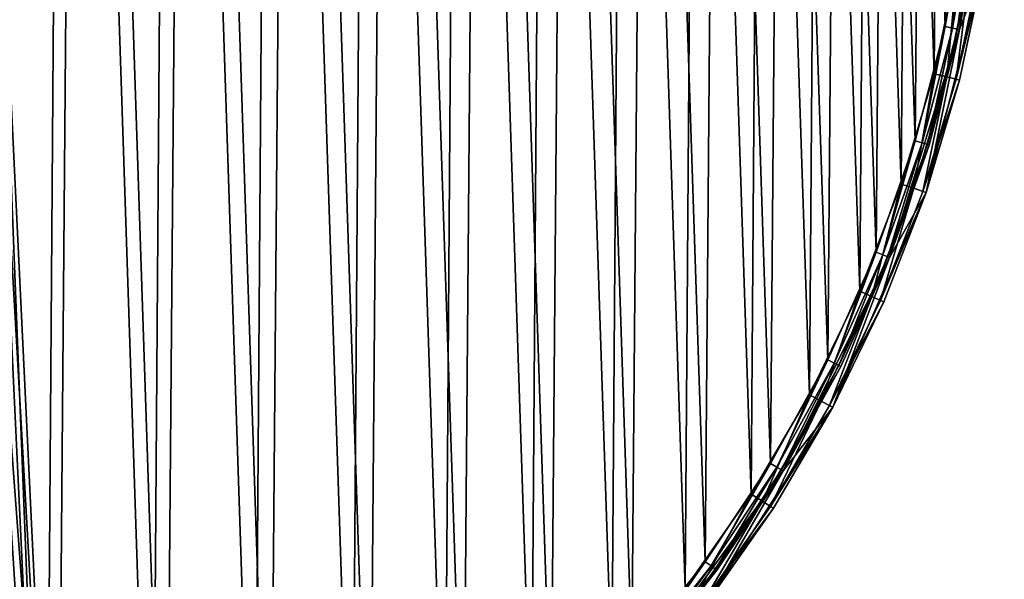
# Model space of a CAD drawing. Header units: millimetres. Extents: x 14 to 1324, y -100 to 100.
# Tile 176 of 214: x 987 to 1055, y -59 to -20. Entities that reach past the tile are written whole.
import ezdxf

# ---------------------------------------------------------------- set-up
doc = ezdxf.new("R2010")
doc.units = ezdxf.units.MM
doc.header["$LTSCALE"] = 25.4
doc.layers.get('0').update_dxf_attribs({"true_color": 0xff5454})

# ---------------------------------------------------------------- blocks, each defined once
blk = doc.blocks.new('HERMANOS-V-8032.STL')
at = {"color": 250, "true_color": 0x262626}
mesh = blk.add_polyface(dxfattribs=at)
corners = [(857.661, 24.628, 14), (855.502, 4.916, 14), (854.965, 8.762, 14), (857.663, 21.157, 14), (862.866, 39.856, 14), (862.467, 36.82, 14), (869.784, 51.479, 14), (870.447, 54.052, 14), (879.413, 64.734, 14), (880.207, 66.848, 14), (891.093, 76.224, 14), (891.894, 77.912, 14), (904.505, 85.634, 14), (905.203, 86.959, 14), (919.283, 92.708, 14), (919.792, 93.754, 14), (935.024, 97.253, 14), (935.282, 98.12, 14), (951.298, 99.146, 14), (951.271, 99.945, 14), (967.346, 99.182, 14), (967.661, 98.334, 14), (983.091, 95.85, 14), (983.668, 94.84, 14), (998.097, 90.035, 14), (998.882, 88.758, 14), (1011.976, 81.888, 14), (1012.887, 80.256, 14), (1024.369, 71.621, 14), (1025.301, 69.565, 14), (1034.954, 59.499, 14), (1035.786, 56.976, 14), (1043.458, 45.836, 14), (1044.057, 42.833, 14), (1049.659, 30.985, 14), (1049.886, 27.521, 14), (1053.398, 15.332, 14), (1053.116, 11.459, 14), (1053.659, -4.916, 14), (1054.578, -0.718, 14), (854.85, -7.331, 14), (856.045, -11.459, 14), (857.317, -23.234, 14), (859.275, -27.521, 14), (862.304, -38.535, 14), (865.104, -42.833, 14), (869.68, -52.839, 14), (873.375, -56.976, 14), (879.255, -65.773, 14), (883.86, -69.565, 14), (890.782, -77.005, 14), (896.275, -80.256, 14), (903.96, -86.241, 14), (910.28, -88.758, 14), (918.45, -93.245, 14), (925.493, -94.84, 14), (933.875, -97.833, 14), (941.5, -98.334, 14), (949.837, -99.887, 14), (957.863, -99.146, 14), (965.921, -99.355, 14), (974.137, -97.253, 14), (981.712, -96.249, 14), (989.878, -92.708, 14), (996.8, -90.65, 14), (1004.656, -85.634, 14), (1010.795, -82.704, 14), (1018.068, -76.224, 14), (1023.333, -72.616, 14), (1029.748, -64.734, 14), (1034.092, -60.647, 14), (1039.377, -51.479, 14), (1042.79, -47.107, 14), (1046.694, -36.82, 14), (1049.204, -32.347, 14), (1051.498, -21.157, 14), (1053.168, -16.749, 14)]
mesh.append_faces([[corners[k] for k in face] for face in [(0, 1, 2), (1, 0, 3), (3, 4, 5), (5, 4, 6), (6, 7, 8), (8, 9, 10), (10, 11, 12), (12, 13, 14), (14, 15, 16), (16, 17, 18), (18, 20, 21), (21, 22, 23), (23, 24, 25), (25, 26, 27), (27, 28, 29), (29, 30, 31), (31, 32, 33), (33, 34, 35), (35, 36, 37), (37, 36, 38), (40, 41, 42), (41, 2, 1), (42, 43, 44), (44, 45, 46), (46, 47, 48), (48, 49, 50), (50, 51, 52), (52, 53, 54), (54, 55, 56), (56, 57, 58), (58, 59, 60), (60, 61, 62), (62, 63, 64), (64, 65, 66), (66, 67, 68), (68, 69, 70), (70, 71, 72), (72, 73, 74), (74, 75, 76), (76, 38, 39)]], dxfattribs={"vtx0": -1, "vtx1": -1, "color": 250})
mesh.append_faces([[corners[k] for k in face] for face in [(3, 0, 4), (6, 4, 7), (8, 7, 9), (10, 9, 11), (12, 11, 13), (14, 13, 15), (16, 15, 17), (18, 17, 19), (18, 19, 20), (21, 20, 22), (23, 22, 24), (25, 24, 26), (27, 26, 28), (29, 28, 30), (31, 30, 32), (33, 32, 34), (35, 34, 36), (38, 36, 39), (41, 40, 2), (42, 41, 43), (44, 43, 45), (46, 45, 47), (48, 47, 49), (50, 49, 51), (52, 51, 53), (54, 53, 55), (56, 55, 57), (58, 57, 59), (60, 59, 61), (62, 61, 63), (64, 63, 65), (66, 65, 67), (68, 67, 69), (70, 69, 71), (72, 71, 73), (74, 73, 75), (76, 75, 38)]], dxfattribs={"vtx0": -1, "vtx2": -1, "color": 250})
mesh = blk.add_polyface(dxfattribs=at)
corners = [(856.645, -7.199, 29), (856.758, 8.604, 29), (856.383, 0.705, 29), (857.542, -15.056, 29), (857.768, 16.448, 29), (859.068, -22.816, 29), (859.405, 24.185, 29), (861.213, -30.427, 29), (861.66, 31.765, 29), (863.965, -37.842, 29), (864.517, 39.139, 29), (867.303, -45.01, 29), (867.959, 46.259, 29), (871.208, -51.887, 29), (871.962, 53.079, 29), (875.654, -58.428, 29), (876.501, 59.555, 29), (880.611, -64.589, 29), (881.546, 65.645, 29), (886.048, -70.332, 29), (887.065, 71.309, 29), (891.93, -75.618, 29), (893.022, 76.51, 29), (898.218, -80.414, 29), (899.378, 81.215, 29), (904.871, -84.689, 29), (906.092, 85.394, 29), (911.847, -88.414, 29), (913.121, 89.019, 29), (919.1, -91.566, 29), (920.418, 92.066, 29), (926.583, -94.124, 29), (924.03, 1.275, 29), (924.181, -3.293, 29), (925.011, -7.787, 29), (926.502, -12.107, 29), (928.62, -16.157, 29), (934.248, -96.072, 29), (931.318, -19.845, 29), (934.536, -23.091, 29), (942.044, -97.397, 29), (938.201, -25.82, 29), (942.232, -27.973, 29), (949.922, -98.089, 29), (946.54, -29.501, 29), (951.026, -30.37, 29), (957.83, -98.146, 29), (955.592, -30.561, 29), (960.136, -30.068, 29), (965.717, -97.566, 29), (964.555, -28.905, 29), (968.752, -27.095, 29), (973.532, -96.354, 29), (972.632, -24.68, 29), (976.109, -21.714, 29), (981.224, -94.517, 29), (979.105, -18.263, 29), (981.553, -14.404, 29), (988.743, -92.066, 29), (983.398, -10.223, 29), (984.6, -5.814, 29), (985.131, -1.275, 29), (927.937, 94.517, 29), (924.561, 5.814, 29), (925.763, 10.223, 29), (927.608, 14.404, 29), (930.056, 18.263, 29), (935.629, 96.354, 29), (933.052, 21.714, 29), (936.529, 24.68, 29), (943.444, 97.566, 29), (940.409, 27.095, 29), (944.606, 28.905, 29), (951.331, 98.146, 29), (949.025, 30.068, 29), (953.569, 30.561, 29), (959.239, 98.089, 29), (958.135, 30.37, 29), (962.622, 29.501, 29), (967.117, 97.397, 29), (966.929, 27.973, 29), (970.96, 25.82, 29), (974.913, 96.072, 29), (974.625, 23.091, 29), (977.843, 19.845, 29), (982.578, 94.124, 29), (980.541, 16.157, 29), (982.659, 12.107, 29), (990.061, 91.566, 29), (984.15, 7.787, 29), (984.98, 3.293, 29), (996.04, -89.019, 29), (997.314, 88.414, 29), (1003.069, -85.394, 29), (1004.29, 84.689, 29), (1009.783, -81.215, 29), (1010.943, 80.414, 29), (1016.139, -76.51, 29), (1017.231, 75.618, 29), (1022.096, -71.309, 29), (1023.113, 70.332, 29), (1027.615, -65.645, 29), (1028.55, 64.589, 29), (1032.66, -59.555, 29), (1033.507, 58.428, 29), (1037.199, -53.079, 29), (1037.953, 51.887, 29), (1041.203, -46.259, 29), (1041.858, 45.01, 29), (1044.644, -39.139, 29), (1045.197, 37.842, 29), (1047.501, -31.765, 29), (1047.948, 30.427, 29), (1049.756, -24.185, 29), (1050.093, 22.816, 29), (1051.393, -16.448, 29), (1051.62, 15.056, 29), (1052.403, -8.604, 29), (1052.516, 7.199, 29), (1052.778, -0.705, 29)]
mesh.append_faces([[corners[k] for k in face] for face in [(0, 1, 2), (118, 117, 119)]], dxfattribs={"vtx0": -1, "color": 250})
mesh.append_faces([[corners[k] for k in face] for face in [(1, 3, 4), (4, 5, 6), (6, 7, 8), (8, 9, 10), (10, 11, 12), (12, 13, 14), (14, 15, 16), (16, 17, 18), (18, 19, 20), (20, 21, 22), (22, 23, 24), (24, 25, 26), (26, 27, 28), (28, 29, 30), (32, 31, 33), (33, 31, 34), (34, 31, 35), (35, 31, 36), (36, 37, 38), (38, 37, 39), (39, 40, 41), (41, 40, 42), (42, 43, 44), (44, 43, 45), (45, 46, 47), (47, 46, 48), (48, 49, 50), (50, 49, 51), (51, 52, 53), (53, 52, 54), (54, 55, 56), (56, 55, 57), (57, 58, 59), (59, 58, 60), (60, 58, 61), (62, 66, 67), (67, 69, 70), (70, 72, 73), (73, 75, 76), (76, 78, 79), (79, 81, 82), (82, 84, 85), (85, 87, 88), (88, 91, 92), (92, 93, 94), (94, 95, 96), (96, 97, 98), (98, 99, 100), (100, 101, 102), (102, 103, 104), (104, 105, 106), (106, 107, 108), (108, 109, 110), (110, 111, 112), (112, 113, 114), (114, 115, 116), (116, 117, 118)]], dxfattribs={"vtx0": -1, "vtx1": -1, "color": 250})
mesh.append_faces([[corners[k] for k in face] for face in [(30, 31, 32), (88, 61, 58)]], dxfattribs={"vtx0": -1, "vtx1": -1, "vtx2": -1, "color": 250})
mesh.append_faces([[corners[k] for k in face] for face in [(1, 0, 3), (4, 3, 5), (6, 5, 7), (8, 7, 9), (10, 9, 11), (12, 11, 13), (14, 13, 15), (16, 15, 17), (18, 17, 19), (20, 19, 21), (22, 21, 23), (24, 23, 25), (26, 25, 27), (28, 27, 29), (30, 29, 31), (36, 31, 37), (39, 37, 40), (42, 40, 43), (45, 43, 46), (48, 46, 49), (51, 49, 52), (54, 52, 55), (57, 55, 58), (32, 62, 30), (62, 32, 63), (62, 63, 64), (62, 64, 65), (62, 65, 66), (67, 66, 68), (67, 68, 69), (70, 69, 71), (70, 71, 72), (73, 72, 74), (73, 74, 75), (76, 75, 77), (76, 77, 78), (79, 78, 80), (79, 80, 81), (82, 81, 83), (82, 83, 84), (85, 84, 86), (85, 86, 87), (88, 87, 89), (88, 89, 90), (88, 90, 61), (88, 58, 91), (92, 91, 93), (94, 93, 95), (96, 95, 97), (98, 97, 99), (100, 99, 101), (102, 101, 103), (104, 103, 105), (106, 105, 107), (108, 107, 109), (110, 109, 111), (112, 111, 113), (114, 113, 115), (116, 115, 117)]], dxfattribs={"vtx0": -1, "vtx2": -1, "color": 250})
mesh = blk.add_polyface(dxfattribs=at)
corners = [(927.337, 94.345, 28.2), (924.03, 1.275, 28.2), (919.639, 91.773, 28.2), (924.561, 5.814, 28.2), (925.763, 10.223, 28.2), (927.608, 14.404, 28.2), (935.221, 96.273, 28.2), (930.056, 18.263, 28.2), (933.052, 21.714, 28.2), (936.529, 24.68, 28.2), (943.237, 97.543, 28.2), (940.409, 27.095, 28.2), (944.606, 28.905, 28.2), (951.331, 98.146, 28.2), (949.025, 30.068, 28.2), (953.569, 30.561, 28.2), (959.447, 98.079, 28.2), (958.135, 30.37, 28.2), (962.622, 29.501, 28.2), (967.53, 97.343, 28.2), (966.929, 27.973, 28.2), (970.96, 25.82, 28.2), (975.524, 95.941, 28.2), (974.625, 23.091, 28.2), (977.843, 19.845, 28.2), (983.375, 93.884, 28.2), (980.541, 16.157, 28.2), (982.659, 12.107, 28.2), (984.15, 7.787, 28.2), (991.029, 91.185, 28.2), (984.98, 3.293, 28.2), (985.131, -1.275, 28.2), (989.522, -91.773, 28.2), (996.981, -88.574, 28.2), (998.435, 87.864, 28.2), (1004.151, -84.77, 28.2), (1005.541, 83.942, 28.2), (1010.982, -80.387, 28.2), (1012.299, 79.447, 28.2), (1017.428, -75.455, 28.2), (1018.662, 74.409, 28.2), (1023.444, -70.008, 28.2), (1024.588, 68.863, 28.2), (1028.99, -64.082, 28.2), (1030.036, 62.847, 28.2), (1034.028, -57.718, 28.2), (1034.968, 56.401, 28.2), (1038.523, -50.96, 28.2), (1039.351, 49.57, 28.2), (1042.444, -43.854, 28.2), (1043.155, 42.401, 28.2), (1045.766, -36.449, 28.2), (1046.354, 34.942, 28.2), (1048.464, -28.794, 28.2), (1048.926, 27.244, 28.2), (1050.521, -20.943, 28.2), (1050.853, 19.36, 28.2), (1051.923, -12.949, 28.2), (1052.123, 11.343, 28.2), (1052.66, -4.866, 28.2), (1052.727, 3.25, 28.2), (856.501, 4.866, 28.2), (857.038, -11.343, 28.2), (856.434, -3.25, 28.2), (857.238, 12.949, 28.2), (858.308, -19.36, 28.2), (858.64, 20.943, 28.2), (860.235, -27.244, 28.2), (860.697, 28.794, 28.2), (862.807, -34.942, 28.2), (863.396, 36.449, 28.2), (866.006, -42.401, 28.2), (866.717, 43.854, 28.2), (869.81, -49.57, 28.2), (870.638, 50.96, 28.2), (874.193, -56.401, 28.2), (875.133, 57.718, 28.2), (879.125, -62.847, 28.2), (880.171, 64.082, 28.2), (884.573, -68.863, 28.2), (885.717, 70.008, 28.2), (890.499, -74.409, 28.2), (891.733, 75.455, 28.2), (896.862, -79.447, 28.2), (898.179, 80.387, 28.2), (903.62, -83.942, 28.2), (905.01, 84.77, 28.2), (910.726, -87.864, 28.2), (912.18, 88.574, 28.2), (918.132, -91.185, 28.2), (925.786, -93.884, 28.2), (924.181, -3.293, 28.2), (925.011, -7.787, 28.2), (926.502, -12.107, 28.2), (933.637, -95.941, 28.2), (928.62, -16.157, 28.2), (931.318, -19.845, 28.2), (934.536, -23.091, 28.2), (941.632, -97.343, 28.2), (938.201, -25.82, 28.2), (942.232, -27.973, 28.2), (949.714, -98.079, 28.2), (946.54, -29.501, 28.2), (951.026, -30.37, 28.2), (957.83, -98.146, 28.2), (955.592, -30.561, 28.2), (960.136, -30.068, 28.2), (965.924, -97.543, 28.2), (964.555, -28.905, 28.2), (968.752, -27.095, 28.2), (973.94, -96.273, 28.2), (972.632, -24.68, 28.2), (976.109, -21.714, 28.2), (981.824, -94.345, 28.2), (979.105, -18.263, 28.2), (981.553, -14.404, 28.2), (983.398, -10.223, 28.2), (984.6, -5.814, 28.2)]
mesh.append_faces([[corners[k] for k in face] for face in [(59, 58, 60), (61, 62, 63)]], dxfattribs={"vtx0": -1, "color": 250})
mesh.append_faces([[corners[k] for k in face] for face in [(0, 1, 2), (1, 0, 3), (3, 0, 4), (4, 0, 5), (5, 6, 7), (7, 6, 8), (8, 6, 9), (9, 10, 11), (11, 10, 12), (12, 13, 14), (14, 13, 15), (15, 16, 17), (17, 16, 18), (18, 19, 20), (20, 19, 21), (21, 22, 23), (23, 22, 24), (24, 25, 26), (26, 25, 27), (27, 25, 28), (28, 29, 30), (30, 29, 31), (32, 29, 33), (33, 34, 35), (35, 36, 37), (37, 38, 39), (39, 40, 41), (41, 42, 43), (43, 44, 45), (45, 46, 47), (47, 48, 49), (49, 50, 51), (51, 52, 53), (53, 54, 55), (55, 56, 57), (57, 58, 59), (62, 64, 65), (65, 66, 67), (67, 68, 69), (69, 70, 71), (71, 72, 73), (73, 74, 75), (75, 76, 77), (77, 78, 79), (79, 80, 81), (81, 82, 83), (83, 84, 85), (85, 86, 87), (87, 88, 89), (89, 2, 90), (90, 93, 94), (94, 97, 98), (98, 100, 101), (101, 103, 104), (104, 106, 107), (107, 109, 110), (110, 112, 113), (113, 116, 32)]], dxfattribs={"vtx0": -1, "vtx1": -1, "color": 250})
mesh.append_faces([[corners[k] for k in face] for face in [(31, 29, 32), (90, 2, 1)]], dxfattribs={"vtx0": -1, "vtx1": -1, "vtx2": -1, "color": 250})
mesh.append_faces([[corners[k] for k in face] for face in [(5, 0, 6), (9, 6, 10), (12, 10, 13), (15, 13, 16), (18, 16, 19), (21, 19, 22), (24, 22, 25), (28, 25, 29), (33, 29, 34), (35, 34, 36), (37, 36, 38), (39, 38, 40), (41, 40, 42), (43, 42, 44), (45, 44, 46), (47, 46, 48), (49, 48, 50), (51, 50, 52), (53, 52, 54), (55, 54, 56), (57, 56, 58), (62, 61, 64), (65, 64, 66), (67, 66, 68), (69, 68, 70), (71, 70, 72), (73, 72, 74), (75, 74, 76), (77, 76, 78), (79, 78, 80), (81, 80, 82), (83, 82, 84), (85, 84, 86), (87, 86, 88), (89, 88, 2), (90, 1, 91), (90, 91, 92), (90, 92, 93), (94, 93, 95), (94, 95, 96), (94, 96, 97), (98, 97, 99), (98, 99, 100), (101, 100, 102), (101, 102, 103), (104, 103, 105), (104, 105, 106), (107, 106, 108), (107, 108, 109), (110, 109, 111), (110, 111, 112), (113, 112, 114), (113, 114, 115), (113, 115, 116), (32, 116, 117), (32, 117, 31)]], dxfattribs={"vtx0": -1, "vtx2": -1, "color": 250})
mesh = blk.add_polyface(dxfattribs=at)
corners = [(1053.659, -4.916, 14), (1051.498, -21.157, 14), (1052.914, -13.081, 27.2)]
mesh.append_faces([[corners[k] for k in face] for face in [(0, 1, 2)]], dxfattribs={"color": 250})
mesh = blk.add_polyface(dxfattribs=at)
corners = [(1051.923, -12.949, 28.2), (1051.01, -21.05, 28.066), (1050.521, -20.943, 28.2), (1052.419, -13.015, 28.066)]
mesh.append_faces([[corners[k] for k in face] for face in [(0, 1, 2), (1, 0, 3)]], dxfattribs={"vtx0": -1, "color": 250})
mesh = blk.add_polyface(dxfattribs=at)
corners = [(1052.419, -13.015, 28.066), (1051.367, -21.128, 27.7), (1051.01, -21.05, 28.066), (1052.781, -13.063, 27.7)]
mesh.append_faces([[corners[k] for k in face] for face in [(0, 1, 2), (1, 0, 3)]], dxfattribs={"vtx0": -1, "color": 250})
mesh = blk.add_polyface(dxfattribs=at)
corners = [(1051.367, -21.128, 27.7), (1052.914, -13.081, 27.2), (1051.498, -21.157, 27.2), (1052.781, -13.063, 27.7)]
mesh.append_faces([[corners[k] for k in face] for face in [(0, 1, 2), (1, 0, 3)]], dxfattribs={"vtx0": -1, "color": 250})
mesh = blk.add_polyface(dxfattribs=at)
corners = [(1052.914, -13.081, 27.2), (1051.498, -21.157, 14), (1051.498, -21.157, 27.2)]
mesh.append_faces([[corners[k] for k in face] for face in [(0, 1, 2)]], dxfattribs={"color": 250})
mesh = blk.add_polyface(dxfattribs=at)
corners = [(1053.168, -16.749, 27.2), (1049.204, -32.347, 14), (1053.168, -16.749, 14)]
mesh.append_faces([[corners[k] for k in face] for face in [(0, 1, 2)]], dxfattribs={"color": 250})
mesh = blk.add_polyface(dxfattribs=at)
corners = [(1053.168, -16.749, 27.2), (1051.5, -24.628, 27.2), (1049.204, -32.347, 14)]
mesh.append_faces([[corners[k] for k in face] for face in [(0, 1, 2)]], dxfattribs={"color": 250})
mesh = blk.add_polyface(dxfattribs=at)
corners = [(1050.628, -24.406, 28.759), (1051.393, -16.448, 29), (1049.756, -24.185, 29), (1052.281, -16.599, 28.759)]
mesh.append_faces([[corners[k] for k in face] for face in [(0, 1, 2), (1, 0, 3)]], dxfattribs={"vtx0": -1, "color": 250})
mesh = blk.add_polyface(dxfattribs=at)
corners = [(1051.267, -24.569, 28.1), (1052.281, -16.599, 28.759), (1050.628, -24.406, 28.759), (1052.93, -16.709, 28.1)]
mesh.append_faces([[corners[k] for k in face] for face in [(0, 1, 2), (1, 0, 3)]], dxfattribs={"vtx0": -1, "color": 250})
mesh = blk.add_polyface(dxfattribs=at)
corners = [(1053.168, -16.749, 27.2), (1051.267, -24.569, 28.1), (1051.5, -24.628, 27.2), (1052.93, -16.709, 28.1)]
mesh.append_faces([[corners[k] for k in face] for face in [(0, 1, 2), (1, 0, 3)]], dxfattribs={"vtx0": -1, "color": 250})
mesh = blk.add_polyface(dxfattribs=at)
corners = [(1050.521, -20.943, 28.2), (1048.942, -28.941, 28.066), (1048.464, -28.794, 28.2), (1051.01, -21.05, 28.066)]
mesh.append_faces([[corners[k] for k in face] for face in [(0, 1, 2), (1, 0, 3)]], dxfattribs={"vtx0": -1, "color": 250})
mesh = blk.add_polyface(dxfattribs=at)
corners = [(1051.498, -21.157, 14), (1046.694, -36.82, 14), (1049.42, -29.088, 27.2)]
mesh.append_faces([[corners[k] for k in face] for face in [(0, 1, 2)]], dxfattribs={"color": 250})
mesh = blk.add_polyface(dxfattribs=at)
corners = [(1051.01, -21.05, 28.066), (1049.292, -29.048, 27.7), (1048.942, -28.941, 28.066), (1051.367, -21.128, 27.7)]
mesh.append_faces([[corners[k] for k in face] for face in [(0, 1, 2), (1, 0, 3)]], dxfattribs={"vtx0": -1, "color": 250})
mesh = blk.add_polyface(dxfattribs=at)
corners = [(1049.292, -29.048, 27.7), (1051.498, -21.157, 27.2), (1049.42, -29.088, 27.2), (1051.367, -21.128, 27.7)]
mesh.append_faces([[corners[k] for k in face] for face in [(0, 1, 2), (1, 0, 3)]], dxfattribs={"vtx0": -1, "color": 250})
mesh = blk.add_polyface(dxfattribs=at)
corners = [(1051.498, -21.157, 14), (1049.42, -29.088, 27.2), (1051.498, -21.157, 27.2)]
mesh.append_faces([[corners[k] for k in face] for face in [(0, 1, 2)]], dxfattribs={"color": 250})
mesh = blk.add_polyface(dxfattribs=at)
corners = [(1048.353, -32.056, 28.759), (1049.756, -24.185, 29), (1047.501, -31.765, 29), (1050.628, -24.406, 28.759)]
mesh.append_faces([[corners[k] for k in face] for face in [(0, 1, 2), (1, 0, 3)]], dxfattribs={"vtx0": -1, "color": 250})
mesh = blk.add_polyface(dxfattribs=at)
corners = [(1048.976, -32.269, 28.1), (1050.628, -24.406, 28.759), (1048.353, -32.056, 28.759), (1051.267, -24.569, 28.1)]
mesh.append_faces([[corners[k] for k in face] for face in [(0, 1, 2), (1, 0, 3)]], dxfattribs={"vtx0": -1, "color": 250})
mesh = blk.add_polyface(dxfattribs=at)
corners = [(1051.5, -24.628, 27.2), (1048.976, -32.269, 28.1), (1049.204, -32.347, 27.2), (1051.267, -24.569, 28.1)]
mesh.append_faces([[corners[k] for k in face] for face in [(0, 1, 2), (1, 0, 3)]], dxfattribs={"vtx0": -1, "color": 250})
mesh = blk.add_polyface(dxfattribs=at)
corners = [(1051.5, -24.628, 27.2), (1049.204, -32.347, 27.2), (1049.204, -32.347, 14)]
mesh.append_faces([[corners[k] for k in face] for face in [(0, 1, 2)]], dxfattribs={"color": 250})
mesh = blk.add_polyface(dxfattribs=at)
corners = [(1048.464, -28.794, 28.2), (1046.23, -36.634, 28.066), (1045.766, -36.449, 28.2), (1048.942, -28.941, 28.066)]
mesh.append_faces([[corners[k] for k in face] for face in [(0, 1, 2), (1, 0, 3)]], dxfattribs={"vtx0": -1, "color": 250})
mesh = blk.add_polyface(dxfattribs=at)
corners = [(1048.942, -28.941, 28.066), (1046.57, -36.77, 27.7), (1046.23, -36.634, 28.066), (1049.292, -29.048, 27.7)]
mesh.append_faces([[corners[k] for k in face] for face in [(0, 1, 2), (1, 0, 3)]], dxfattribs={"vtx0": -1, "color": 250})
mesh = blk.add_polyface(dxfattribs=at)
corners = [(1046.57, -36.77, 27.7), (1049.42, -29.088, 27.2), (1046.694, -36.82, 27.2), (1049.292, -29.048, 27.7)]
mesh.append_faces([[corners[k] for k in face] for face in [(0, 1, 2), (1, 0, 3)]], dxfattribs={"vtx0": -1, "color": 250})
mesh = blk.add_polyface(dxfattribs=at)
corners = [(1049.42, -29.088, 27.2), (1046.694, -36.82, 14), (1046.694, -36.82, 27.2)]
mesh.append_faces([[corners[k] for k in face] for face in [(0, 1, 2)]], dxfattribs={"color": 250})
mesh = blk.add_polyface(dxfattribs=at)
corners = [(1045.469, -39.497, 28.759), (1047.501, -31.765, 29), (1044.644, -39.139, 29), (1048.353, -32.056, 28.759)]
mesh.append_faces([[corners[k] for k in face] for face in [(0, 1, 2), (1, 0, 3)]], dxfattribs={"vtx0": -1, "color": 250})
mesh = blk.add_polyface(dxfattribs=at)
corners = [(1049.204, -32.347, 14), (1046.295, -39.856, 27.2), (1042.79, -47.107, 14)]
mesh.append_faces([[corners[k] for k in face] for face in [(0, 1, 2)]], dxfattribs={"color": 250})
mesh = blk.add_polyface(dxfattribs=at)
corners = [(1046.074, -39.76, 28.1), (1048.353, -32.056, 28.759), (1045.469, -39.497, 28.759), (1048.976, -32.269, 28.1)]
mesh.append_faces([[corners[k] for k in face] for face in [(0, 1, 2), (1, 0, 3)]], dxfattribs={"vtx0": -1, "color": 250})
mesh = blk.add_polyface(dxfattribs=at)
corners = [(1049.204, -32.347, 27.2), (1046.074, -39.76, 28.1), (1046.295, -39.856, 27.2), (1048.976, -32.269, 28.1)]
mesh.append_faces([[corners[k] for k in face] for face in [(0, 1, 2), (1, 0, 3)]], dxfattribs={"vtx0": -1, "color": 250})
mesh = blk.add_polyface(dxfattribs=at)
corners = [(1049.204, -32.347, 27.2), (1046.295, -39.856, 27.2), (1049.204, -32.347, 14)]
mesh.append_faces([[corners[k] for k in face] for face in [(0, 1, 2)]], dxfattribs={"color": 250})
mesh = blk.add_polyface(dxfattribs=at)
corners = [(1045.766, -36.449, 28.2), (1042.892, -44.078, 28.066), (1042.444, -43.854, 28.2), (1046.23, -36.634, 28.066)]
mesh.append_faces([[corners[k] for k in face] for face in [(0, 1, 2), (1, 0, 3)]], dxfattribs={"vtx0": -1, "color": 250})
mesh = blk.add_polyface(dxfattribs=at)
corners = [(1046.694, -36.82, 14), (1039.377, -51.479, 14), (1043.339, -44.301, 27.2)]
mesh.append_faces([[corners[k] for k in face] for face in [(0, 1, 2)]], dxfattribs={"color": 250})
mesh = blk.add_polyface(dxfattribs=at)
corners = [(1046.23, -36.634, 28.066), (1043.219, -44.241, 27.7), (1042.892, -44.078, 28.066), (1046.57, -36.77, 27.7)]
mesh.append_faces([[corners[k] for k in face] for face in [(0, 1, 2), (1, 0, 3)]], dxfattribs={"vtx0": -1, "color": 250})
mesh = blk.add_polyface(dxfattribs=at)
corners = [(1043.219, -44.241, 27.7), (1046.694, -36.82, 27.2), (1043.339, -44.301, 27.2), (1046.57, -36.77, 27.7)]
mesh.append_faces([[corners[k] for k in face] for face in [(0, 1, 2), (1, 0, 3)]], dxfattribs={"vtx0": -1, "color": 250})
mesh = blk.add_polyface(dxfattribs=at)
corners = [(1046.694, -36.82, 14), (1043.339, -44.301, 27.2), (1046.694, -36.82, 27.2)]
mesh.append_faces([[corners[k] for k in face] for face in [(0, 1, 2)]], dxfattribs={"color": 250})
mesh = blk.add_polyface(dxfattribs=at)
corners = [(1041.996, -46.683, 28.759), (1044.644, -39.139, 29), (1041.203, -46.259, 29), (1045.469, -39.497, 28.759)]
mesh.append_faces([[corners[k] for k in face] for face in [(0, 1, 2), (1, 0, 3)]], dxfattribs={"vtx0": -1, "color": 250})
mesh = blk.add_polyface(dxfattribs=at)
corners = [(1042.578, -46.993, 28.1), (1045.469, -39.497, 28.759), (1041.996, -46.683, 28.759), (1046.074, -39.76, 28.1)]
mesh.append_faces([[corners[k] for k in face] for face in [(0, 1, 2), (1, 0, 3)]], dxfattribs={"vtx0": -1, "color": 250})
mesh = blk.add_polyface(dxfattribs=at)
corners = [(1046.295, -39.856, 27.2), (1042.578, -46.993, 28.1), (1042.79, -47.107, 27.2), (1046.074, -39.76, 28.1)]
mesh.append_faces([[corners[k] for k in face] for face in [(0, 1, 2), (1, 0, 3)]], dxfattribs={"vtx0": -1, "color": 250})
mesh = blk.add_polyface(dxfattribs=at)
corners = [(1046.295, -39.856, 27.2), (1042.79, -47.107, 27.2), (1042.79, -47.107, 14)]
mesh.append_faces([[corners[k] for k in face] for face in [(0, 1, 2)]], dxfattribs={"color": 250})
mesh = blk.add_polyface(dxfattribs=at)
corners = [(1042.444, -43.854, 28.2), (1038.95, -51.22, 28.066), (1038.523, -50.96, 28.2), (1042.892, -44.078, 28.066)]
mesh.append_faces([[corners[k] for k in face] for face in [(0, 1, 2), (1, 0, 3)]], dxfattribs={"vtx0": -1, "color": 250})
mesh = blk.add_polyface(dxfattribs=at)
corners = [(1042.892, -44.078, 28.066), (1039.263, -51.41, 27.7), (1038.95, -51.22, 28.066), (1043.219, -44.241, 27.7)]
mesh.append_faces([[corners[k] for k in face] for face in [(0, 1, 2), (1, 0, 3)]], dxfattribs={"vtx0": -1, "color": 250})
mesh = blk.add_polyface(dxfattribs=at)
corners = [(1039.263, -51.41, 27.7), (1043.339, -44.301, 27.2), (1039.377, -51.479, 27.2), (1043.219, -44.241, 27.7)]
mesh.append_faces([[corners[k] for k in face] for face in [(0, 1, 2), (1, 0, 3)]], dxfattribs={"vtx0": -1, "color": 250})
mesh = blk.add_polyface(dxfattribs=at)
corners = [(1043.339, -44.301, 27.2), (1039.377, -51.479, 14), (1039.377, -51.479, 27.2)]
mesh.append_faces([[corners[k] for k in face] for face in [(0, 1, 2)]], dxfattribs={"color": 250})
mesh = blk.add_polyface(dxfattribs=at)
corners = [(1037.957, -53.565, 28.759), (1041.203, -46.259, 29), (1037.199, -53.079, 29), (1041.996, -46.683, 28.759)]
mesh.append_faces([[corners[k] for k in face] for face in [(0, 1, 2), (1, 0, 3)]], dxfattribs={"vtx0": -1, "color": 250})
mesh = blk.add_polyface(dxfattribs=at)
corners = [(1042.79, -47.107, 14), (1038.714, -54.052, 27.2), (1034.092, -60.647, 14)]
mesh.append_faces([[corners[k] for k in face] for face in [(0, 1, 2)]], dxfattribs={"color": 250})
mesh = blk.add_polyface(dxfattribs=at)
corners = [(1038.511, -53.922, 28.1), (1041.996, -46.683, 28.759), (1037.957, -53.565, 28.759), (1042.578, -46.993, 28.1)]
mesh.append_faces([[corners[k] for k in face] for face in [(0, 1, 2), (1, 0, 3)]], dxfattribs={"vtx0": -1, "color": 250})
mesh = blk.add_polyface(dxfattribs=at)
corners = [(1042.79, -47.107, 27.2), (1038.511, -53.922, 28.1), (1038.714, -54.052, 27.2), (1042.578, -46.993, 28.1)]
mesh.append_faces([[corners[k] for k in face] for face in [(0, 1, 2), (1, 0, 3)]], dxfattribs={"vtx0": -1, "color": 250})
mesh = blk.add_polyface(dxfattribs=at)
corners = [(1042.79, -47.107, 27.2), (1038.714, -54.052, 27.2), (1042.79, -47.107, 14)]
mesh.append_faces([[corners[k] for k in face] for face in [(0, 1, 2)]], dxfattribs={"color": 250})
mesh = blk.add_polyface(dxfattribs=at)
corners = [(1038.523, -50.96, 28.2), (1034.432, -58.012, 28.066), (1034.028, -57.718, 28.2), (1038.95, -51.22, 28.066)]
mesh.append_faces([[corners[k] for k in face] for face in [(0, 1, 2), (1, 0, 3)]], dxfattribs={"vtx0": -1, "color": 250})
mesh = blk.add_polyface(dxfattribs=at)
corners = [(1038.95, -51.22, 28.066), (1034.728, -58.227, 27.7), (1034.432, -58.012, 28.066), (1039.263, -51.41, 27.7)]
mesh.append_faces([[corners[k] for k in face] for face in [(0, 1, 2), (1, 0, 3)]], dxfattribs={"vtx0": -1, "color": 250})
mesh = blk.add_polyface(dxfattribs=at)
corners = [(1039.377, -51.479, 14), (1029.748, -64.734, 27.2), (1034.837, -58.306, 27.2)]
mesh.append_faces([[corners[k] for k in face] for face in [(0, 1, 2)]], dxfattribs={"color": 250})
mesh = blk.add_polyface(dxfattribs=at)
corners = [(1039.377, -51.479, 14), (1029.748, -64.734, 14), (1029.748, -64.734, 27.2)]
mesh.append_faces([[corners[k] for k in face] for face in [(0, 1, 2)]], dxfattribs={"color": 250})
mesh = blk.add_polyface(dxfattribs=at)
corners = [(1034.728, -58.227, 27.7), (1039.377, -51.479, 27.2), (1034.837, -58.306, 27.2), (1039.263, -51.41, 27.7)]
mesh.append_faces([[corners[k] for k in face] for face in [(0, 1, 2), (1, 0, 3)]], dxfattribs={"vtx0": -1, "color": 250})
mesh = blk.add_polyface(dxfattribs=at)
corners = [(1039.377, -51.479, 14), (1034.837, -58.306, 27.2), (1039.377, -51.479, 27.2)]
mesh.append_faces([[corners[k] for k in face] for face in [(0, 1, 2)]], dxfattribs={"color": 250})
mesh = blk.add_polyface(dxfattribs=at)
corners = [(1033.376, -60.101, 28.759), (1037.199, -53.079, 29), (1032.66, -59.555, 29), (1037.957, -53.565, 28.759)]
mesh.append_faces([[corners[k] for k in face] for face in [(0, 1, 2), (1, 0, 3)]], dxfattribs={"vtx0": -1, "color": 250})
mesh = blk.add_polyface(dxfattribs=at)
corners = [(1033.9, -60.5, 28.1), (1037.957, -53.565, 28.759), (1033.376, -60.101, 28.759), (1038.511, -53.922, 28.1)]
mesh.append_faces([[corners[k] for k in face] for face in [(0, 1, 2), (1, 0, 3)]], dxfattribs={"vtx0": -1, "color": 250})
mesh = blk.add_polyface(dxfattribs=at)
corners = [(1038.714, -54.052, 27.2), (1033.9, -60.5, 28.1), (1034.092, -60.647, 27.2), (1038.511, -53.922, 28.1)]
mesh.append_faces([[corners[k] for k in face] for face in [(0, 1, 2), (1, 0, 3)]], dxfattribs={"vtx0": -1, "color": 250})
mesh = blk.add_polyface(dxfattribs=at)
corners = [(1038.714, -54.052, 27.2), (1034.092, -60.647, 27.2), (1034.092, -60.647, 14)]
mesh.append_faces([[corners[k] for k in face] for face in [(0, 1, 2)]], dxfattribs={"color": 250})
mesh = blk.add_polyface(dxfattribs=at)
corners = [(1034.028, -57.718, 28.2), (1029.369, -64.408, 28.066), (1028.99, -64.082, 28.2), (1034.432, -58.012, 28.066)]
mesh.append_faces([[corners[k] for k in face] for face in [(0, 1, 2), (1, 0, 3)]], dxfattribs={"vtx0": -1, "color": 250})
mesh = blk.add_polyface(dxfattribs=at)
corners = [(1034.432, -58.012, 28.066), (1029.646, -64.647, 27.7), (1029.369, -64.408, 28.066), (1034.728, -58.227, 27.7)]
mesh.append_faces([[corners[k] for k in face] for face in [(0, 1, 2), (1, 0, 3)]], dxfattribs={"vtx0": -1, "color": 250})
mesh = blk.add_polyface(dxfattribs=at)
corners = [(1029.646, -64.647, 27.7), (1034.837, -58.306, 27.2), (1029.748, -64.734, 27.2), (1034.728, -58.227, 27.7)]
mesh.append_faces([[corners[k] for k in face] for face in [(0, 1, 2), (1, 0, 3)]], dxfattribs={"vtx0": -1, "color": 250})

msp = doc.modelspace()

# ---------------------------------------------------------------- block references
at = {"color": 0}
msp.add_blockref('HERMANOS-V-8032.STL', (0, 0), dxfattribs=at)

doc.saveas('drawing.dxf')
